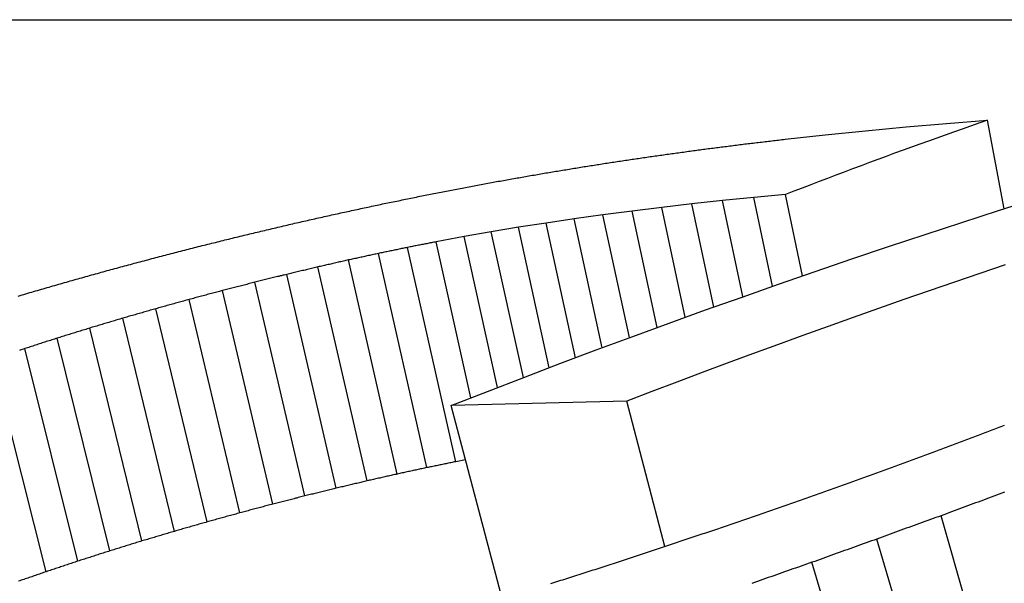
# Model space of a CAD drawing. Header units: millimetres. Extents: x 42 to 3639, y -15 to 483.
# Tile 15 of 26: x 271.64 to 273.85, y 472.86 to 474.12. Entities that reach past the tile are written whole.
import ezdxf

# ---------------------------------------------------------------- set-up
doc = ezdxf.new("R2010")
doc.units = ezdxf.units.MM
doc.layers.add('DETAIL', color=2, linetype='Continuous')

msp = doc.modelspace()

# ---------------------------------------------------------------- linework, layer by layer
at = {"layer": 'DETAIL'}
for p, q in [((261.9251, 474.1238), (273.893, 474.1238)), ((273.7226, 473.8904), (273.8142, 473.8976)), ((273.8518, 473.6982), (273.8142, 473.8976)), ((273.5403, 473.874), (273.6313, 473.8826)), ((273.6313, 473.8826), (273.7226, 473.8904)), ((273.3591, 473.8548), (273.4495, 473.8648)), ((273.4495, 473.8648), (273.5403, 473.874)), ((273.2888, 473.7237), (273.2186, 473.7166)), ((273.3601, 473.7304), (273.2888, 473.7237)), ((273.3309, 473.524), (273.2888, 473.7237)), ((273.3985, 473.5475), (273.3601, 473.7304)), ((273.0817, 473.7013), (273.0149, 473.6931)), ((273.1496, 473.7091), (273.0817, 473.7013)), ((273.1345, 473.4541), (273.0817, 473.7013)), ((273.2186, 473.7166), (273.1496, 473.7091)), ((273.1989, 473.4773), (273.1496, 473.7091)), ((273.2644, 473.5006), (273.2186, 473.7166)), ((272.8848, 473.6756), (272.8214, 473.6663)), ((272.9493, 473.6846), (272.8848, 473.6756)), ((272.9476, 473.3856), (272.8848, 473.6756)), ((273.0149, 473.6931), (272.9493, 473.6846)), ((273.0088, 473.4083), (272.9493, 473.6846)), ((273.0711, 473.4311), (273.0149, 473.6931)), ((272.7592, 473.6566), (272.6982, 473.6465)), ((272.8214, 473.6663), (272.7592, 473.6566)), ((272.8284, 473.3407), (272.7592, 473.6566)), ((272.8875, 473.3631), (272.8214, 473.6663)), ((272.6369, 473.6358), (272.5742, 473.6241)), ((272.6982, 473.6465), (272.6369, 473.6358)), ((272.7121, 473.2962), (272.6369, 473.6358)), ((272.7704, 473.3186), (272.6982, 473.6465)), ((272.6181, 473.1292), (272.5099, 473.6114)), ((272.6524, 473.273), (272.5742, 473.6241)), ((272.5531, 473.1158), (272.4442, 473.5978)), ((272.4187, 473.086), (272.3082, 473.5675)), ((272.4866, 473.1014), (272.3769, 473.5831)), ((272.3494, 473.0696), (272.238, 473.5508)), ((272.2786, 473.0521), (272.1663, 473.533)), ((272.2063, 473.0336), (272.0932, 473.5142)), ((272.1327, 473.0141), (272.0186, 473.4942)), ((272.0586, 472.9936), (271.9434, 473.4734)), ((271.9851, 472.9725), (271.8689, 473.452)), ((271.9121, 472.9508), (271.7948, 473.4299)), ((271.8397, 472.9284), (271.7213, 473.4071)), ((271.7679, 472.9054), (271.6484, 473.3836)), ((271.6966, 472.8816), (271.5759, 473.3594)), ((273.0028, 473.2652), (272.6079, 473.2555)), ((272.7223, 472.8215), (272.6079, 473.2555)), ((273.0885, 472.9384), (273.0028, 473.2652)), ((272.6401, 473.1335), (272.6181, 473.1292)), ((273.8459, 472.536), (273.71, 473.0076)), ((273.7036, 472.4844), (273.5655, 472.9551)), ((273.5598, 472.433), (273.4196, 472.9028))]:
    msp.add_line(p, q, dxfattribs=at)
at = {"layer": 'DETAIL', "flags": 128}
for points in [[(273.8142, 473.8976), (273.7952, 473.891), (273.7762, 473.8843), (273.7572, 473.8777), (273.7383, 473.8709), (273.7193, 473.8642), (273.7003, 473.8574), (273.6814, 473.8506), (273.6624, 473.8438), (273.6435, 473.8369), (273.6246, 473.83), (273.6056, 473.8231), (273.5867, 473.8162), (273.5678, 473.8092), (273.5489, 473.8022), (273.53, 473.7951), (273.5111, 473.7881), (273.4922, 473.781), (273.4733, 473.7738), (273.4544, 473.7667), (273.4355, 473.7595), (273.4167, 473.7523), (273.3978, 473.745), (273.379, 473.7378), (273.3601, 473.7304)], [(273.2688, 473.8441), (273.2726, 473.8445), (273.2764, 473.845), (273.2801, 473.8454), (273.2839, 473.8459), (273.2876, 473.8463), (273.2914, 473.8468), (273.2952, 473.8472), (273.2989, 473.8476), (273.3027, 473.8481), (273.3064, 473.8485), (273.3102, 473.849), (273.314, 473.8494), (273.3177, 473.8499), (273.3215, 473.8503), (273.3252, 473.8508), (273.329, 473.8512), (273.3327, 473.8517), (273.3365, 473.8521), (273.3403, 473.8526), (273.344, 473.853), (273.3478, 473.8534), (273.3515, 473.8539), (273.3553, 473.8543), (273.3591, 473.8548)], [(273.0892, 473.8204), (273.0929, 473.8209), (273.0967, 473.8214), (273.1004, 473.822), (273.1042, 473.8225), (273.1079, 473.823), (273.1116, 473.8235), (273.1154, 473.824), (273.1191, 473.8245), (273.1228, 473.825), (273.1266, 473.8255), (273.1303, 473.826), (273.1341, 473.8265), (273.1378, 473.827), (273.1415, 473.8276), (273.1453, 473.8281), (273.149, 473.8286), (273.1527, 473.8291), (273.1565, 473.8296), (273.1602, 473.8301), (273.1639, 473.8306), (273.1677, 473.8311), (273.1714, 473.8316), (273.1752, 473.8321), (273.1789, 473.8326)], [(273.1789, 473.8326), (273.1826, 473.8331), (273.1864, 473.8336), (273.1901, 473.8341), (273.1939, 473.8345), (273.1976, 473.835), (273.2014, 473.8355), (273.2051, 473.836), (273.2089, 473.8365), (273.2126, 473.8369), (273.2164, 473.8374), (273.2201, 473.8379), (273.2239, 473.8384), (273.2276, 473.8388), (273.2314, 473.8393), (273.2351, 473.8398), (273.2389, 473.8403), (273.2426, 473.8407), (273.2464, 473.8412), (273.2501, 473.8417), (273.2539, 473.8422), (273.2576, 473.8426), (273.2613, 473.8431), (273.2651, 473.8436), (273.2688, 473.8441)], [(272.9998, 473.8074), (273.0035, 473.808), (273.0073, 473.8085), (273.011, 473.8091), (273.0147, 473.8096), (273.0184, 473.8102), (273.0222, 473.8107), (273.0259, 473.8112), (273.0296, 473.8118), (273.0333, 473.8123), (273.0371, 473.8129), (273.0408, 473.8134), (273.0445, 473.8139), (273.0482, 473.8145), (273.052, 473.815), (273.0557, 473.8156), (273.0594, 473.8161), (273.0631, 473.8166), (273.0669, 473.8172), (273.0706, 473.8177), (273.0743, 473.8183), (273.078, 473.8188), (273.0818, 473.8193), (273.0855, 473.8199), (273.0892, 473.8204)], [(272.8209, 473.7789), (272.8246, 473.7795), (272.8284, 473.7802), (272.8321, 473.7808), (272.8359, 473.7814), (272.8396, 473.782), (272.8434, 473.7826), (272.8471, 473.7832), (272.8508, 473.7839), (272.8546, 473.7845), (272.8583, 473.7851), (272.8621, 473.7857), (272.8658, 473.7863), (272.8695, 473.7869), (272.8733, 473.7875), (272.877, 473.7882), (272.8808, 473.7888), (272.8845, 473.7894), (272.8883, 473.79), (272.892, 473.7906), (272.8957, 473.7912), (272.8995, 473.7918), (272.9032, 473.7925), (272.907, 473.7931), (272.9107, 473.7937)], [(272.9107, 473.7937), (272.9144, 473.7943), (272.9181, 473.7948), (272.9219, 473.7954), (272.9256, 473.796), (272.9293, 473.7966), (272.933, 473.7971), (272.9367, 473.7977), (272.9404, 473.7983), (272.9441, 473.7989), (272.9478, 473.7994), (272.9516, 473.8), (272.9553, 473.8006), (272.959, 473.8012), (272.9627, 473.8017), (272.9664, 473.8023), (272.9701, 473.8029), (272.9738, 473.8034), (272.9775, 473.804), (272.9813, 473.8046), (272.985, 473.8052), (272.9887, 473.8057), (272.9924, 473.8063), (272.9961, 473.8069), (272.9998, 473.8074)], [(272.7294, 473.763), (272.7333, 473.7636), (272.7371, 473.7643), (272.7409, 473.765), (272.7447, 473.7656), (272.7485, 473.7663), (272.7523, 473.767), (272.7561, 473.7676), (272.7599, 473.7683), (272.7637, 473.769), (272.7675, 473.7696), (272.7714, 473.7703), (272.7752, 473.771), (272.779, 473.7716), (272.7828, 473.7723), (272.7866, 473.773), (272.7904, 473.7736), (272.7942, 473.7743), (272.798, 473.7749), (272.8018, 473.7756), (272.8057, 473.7763), (272.8095, 473.7769), (272.8133, 473.7776), (272.8171, 473.7783), (272.8209, 473.7789)], [(272.5416, 473.7272), (272.5455, 473.728), (272.5494, 473.7288), (272.5534, 473.7296), (272.5573, 473.7303), (272.5613, 473.7311), (272.5652, 473.7319), (272.5692, 473.7326), (272.5731, 473.7334), (272.5771, 473.7342), (272.581, 473.735), (272.585, 473.7357), (272.5889, 473.7365), (272.5929, 473.7373), (272.5968, 473.738), (272.6008, 473.7388), (272.6047, 473.7396), (272.6087, 473.7403), (272.6126, 473.7411), (272.6166, 473.7419), (272.6205, 473.7427), (272.6245, 473.7434), (272.6284, 473.7442), (272.6324, 473.745), (272.6363, 473.7457)], [(272.6363, 473.7457), (272.6402, 473.7464), (272.6441, 473.7472), (272.648, 473.7479), (272.6518, 473.7486), (272.6557, 473.7493), (272.6596, 473.75), (272.6635, 473.7508), (272.6674, 473.7515), (272.6712, 473.7522), (272.6751, 473.7529), (272.679, 473.7536), (272.6829, 473.7544), (272.6868, 473.7551), (272.6906, 473.7558), (272.6945, 473.7565), (272.6984, 473.7572), (272.7023, 473.7579), (272.7062, 473.7587), (272.71, 473.7594), (272.7139, 473.7601), (272.7178, 473.7608), (272.7217, 473.7615), (272.7256, 473.7622), (272.7294, 473.763)], [(272.4451, 473.7074), (272.4491, 473.7082), (272.4532, 473.7091), (272.4572, 473.7099), (272.4612, 473.7107), (272.4652, 473.7116), (272.4692, 473.7124), (272.4732, 473.7132), (272.4773, 473.714), (272.4813, 473.7149), (272.4853, 473.7157), (272.4893, 473.7165), (272.4933, 473.7173), (272.4974, 473.7182), (272.5014, 473.719), (272.5054, 473.7198), (272.5094, 473.7206), (272.5134, 473.7215), (272.5174, 473.7223), (272.5215, 473.7231), (272.5255, 473.7239), (272.5295, 473.7248), (272.5335, 473.7256), (272.5375, 473.7264), (272.5416, 473.7272)], [(272.6079, 473.2555), (272.6894, 473.2874), (272.771, 473.3188), (272.8526, 473.3499), (272.9344, 473.3806), (273.0162, 473.411), (273.0981, 473.441), (273.1801, 473.4706), (273.2622, 473.4998), (273.3444, 473.5287), (273.4267, 473.5572), (273.5091, 473.5854), (273.5915, 473.6132), (273.6741, 473.6406), (273.7567, 473.6676), (273.8394, 473.6943), (273.9221, 473.7206)], [(272.3471, 473.6863), (272.3512, 473.6871), (272.3553, 473.688), (272.3593, 473.6889), (272.3634, 473.6898), (272.3675, 473.6907), (272.3716, 473.6916), (272.3757, 473.6925), (272.3798, 473.6933), (272.3839, 473.6942), (272.3879, 473.6951), (272.392, 473.696), (272.3961, 473.6969), (272.4002, 473.6977), (272.4043, 473.6986), (272.4084, 473.6995), (272.4124, 473.7004), (272.4165, 473.7013), (272.4206, 473.7021), (272.4247, 473.703), (272.4288, 473.7039), (272.4329, 473.7048), (272.437, 473.7057), (272.441, 473.7065), (272.4451, 473.7074)], [(272.2474, 473.6637), (272.2516, 473.6647), (272.2557, 473.6656), (272.2599, 473.6665), (272.264, 473.6675), (272.2682, 473.6684), (272.2723, 473.6694), (272.2765, 473.6703), (272.2806, 473.6713), (272.2848, 473.6722), (272.289, 473.6731), (272.2931, 473.6741), (272.2973, 473.675), (272.3014, 473.676), (272.3056, 473.6769), (272.3097, 473.6778), (272.3139, 473.6788), (272.318, 473.6797), (272.3222, 473.6806), (272.3263, 473.6816), (272.3305, 473.6825), (272.3346, 473.6835), (272.3388, 473.6844), (272.3429, 473.6853), (272.3471, 473.6863)], [(272.1461, 473.6397), (272.1504, 473.6407), (272.1546, 473.6417), (272.1588, 473.6428), (272.163, 473.6438), (272.1672, 473.6448), (272.1715, 473.6458), (272.1757, 473.6468), (272.1799, 473.6478), (272.1841, 473.6488), (272.1883, 473.6498), (272.1926, 473.6508), (272.1968, 473.6518), (272.201, 473.6528), (272.2052, 473.6538), (272.2094, 473.6548), (272.2137, 473.6558), (272.2179, 473.6568), (272.2221, 473.6577), (272.2263, 473.6587), (272.2305, 473.6597), (272.2348, 473.6607), (272.239, 473.6617), (272.2432, 473.6627), (272.2474, 473.6637)], [(272.0433, 473.6143), (272.0475, 473.6154), (272.0518, 473.6164), (272.0561, 473.6175), (272.0604, 473.6186), (272.0647, 473.6196), (272.069, 473.6207), (272.0733, 473.6218), (272.0775, 473.6228), (272.0818, 473.6239), (272.0861, 473.6249), (272.0904, 473.626), (272.0947, 473.6271), (272.099, 473.6281), (272.1033, 473.6292), (272.1075, 473.6302), (272.1118, 473.6313), (272.1161, 473.6324), (272.1204, 473.6334), (272.1247, 473.6345), (272.129, 473.6355), (272.1333, 473.6366), (272.1376, 473.6376), (272.1418, 473.6387), (272.1461, 473.6397)], [(271.9388, 473.5874), (271.9431, 473.5885), (271.9475, 473.5896), (271.9518, 473.5907), (271.9562, 473.5919), (271.9605, 473.593), (271.9649, 473.5941), (271.9692, 473.5953), (271.9736, 473.5964), (271.9779, 473.5975), (271.9823, 473.5986), (271.9867, 473.5998), (271.991, 473.6009), (271.9954, 473.602), (271.9997, 473.6031), (272.0041, 473.6042), (272.0084, 473.6054), (272.0128, 473.6065), (272.0171, 473.6076), (272.0215, 473.6087), (272.0258, 473.6098), (272.0302, 473.611), (272.0345, 473.6121), (272.0389, 473.6132), (272.0433, 473.6143)], [(272.5099, 473.6114), (272.5072, 473.6108), (272.5045, 473.6103), (272.5017, 473.6097), (272.499, 473.6091), (272.4962, 473.6086), (272.4935, 473.608), (272.4908, 473.6074), (272.488, 473.6069), (272.4853, 473.6063), (272.4825, 473.6057), (272.4798, 473.6052), (272.4771, 473.6046), (272.4743, 473.604), (272.4716, 473.6035), (272.4688, 473.6029), (272.4661, 473.6023), (272.4634, 473.6017), (272.4606, 473.6012), (272.4579, 473.6006), (272.4551, 473.6), (272.4524, 473.5995), (272.4497, 473.5989), (272.4469, 473.5983), (272.4442, 473.5978)], [(272.5742, 473.6241), (272.5715, 473.6235), (272.5688, 473.623), (272.5661, 473.6225), (272.5635, 473.622), (272.5608, 473.6214), (272.5581, 473.6209), (272.5554, 473.6204), (272.5528, 473.6198), (272.5501, 473.6193), (272.5474, 473.6188), (272.5447, 473.6183), (272.542, 473.6177), (272.5394, 473.6172), (272.5367, 473.6167), (272.534, 473.6162), (272.5313, 473.6156), (272.5287, 473.6151), (272.526, 473.6146), (272.5233, 473.614), (272.5206, 473.6135), (272.518, 473.613), (272.5153, 473.6125), (272.5126, 473.6119), (272.5099, 473.6114)], [(271.8337, 473.5591), (271.8381, 473.5603), (271.8425, 473.5615), (271.8469, 473.5627), (271.8512, 473.5639), (271.8556, 473.565), (271.86, 473.5662), (271.8644, 473.5674), (271.8687, 473.5686), (271.8731, 473.5698), (271.8775, 473.5709), (271.8819, 473.5721), (271.8862, 473.5733), (271.8906, 473.5745), (271.895, 473.5756), (271.8994, 473.5768), (271.9037, 473.578), (271.9081, 473.5792), (271.9125, 473.5803), (271.9169, 473.5815), (271.9213, 473.5827), (271.9256, 473.5838), (271.93, 473.585), (271.9344, 473.5862), (271.9388, 473.5874)], [(272.4442, 473.5978), (272.4414, 473.5971), (272.4386, 473.5965), (272.4358, 473.5959), (272.433, 473.5953), (272.4302, 473.5947), (272.4274, 473.5941), (272.4246, 473.5935), (272.4218, 473.5929), (272.419, 473.5923), (272.4162, 473.5917), (272.4134, 473.5911), (272.4106, 473.5904), (272.4078, 473.5898), (272.405, 473.5892), (272.4022, 473.5886), (272.3994, 473.588), (272.3966, 473.5874), (272.3938, 473.5868), (272.391, 473.5862), (272.3882, 473.5856), (272.3853, 473.5849), (272.3826, 473.5843), (272.3797, 473.5837), (272.3769, 473.5831)], [(272.3082, 473.5675), (272.3053, 473.5668), (272.3024, 473.5661), (272.2994, 473.5654), (272.2965, 473.5647), (272.2936, 473.564), (272.2907, 473.5633), (272.2877, 473.5626), (272.2848, 473.5619), (272.2819, 473.5612), (272.279, 473.5605), (272.276, 473.5598), (272.2731, 473.5591), (272.2702, 473.5584), (272.2673, 473.5577), (272.2643, 473.557), (272.2614, 473.5563), (272.2585, 473.5556), (272.2556, 473.5549), (272.2526, 473.5542), (272.2497, 473.5536), (272.2468, 473.5529), (272.2439, 473.5522), (272.2409, 473.5515), (272.238, 473.5508)], [(272.3769, 473.5831), (272.3741, 473.5825), (272.3712, 473.5818), (272.3684, 473.5812), (272.3655, 473.5805), (272.3626, 473.5799), (272.3598, 473.5792), (272.3569, 473.5786), (272.354, 473.5779), (272.3512, 473.5773), (272.3483, 473.5766), (272.3454, 473.576), (272.3426, 473.5753), (272.3397, 473.5746), (272.3369, 473.574), (272.334, 473.5733), (272.3311, 473.5727), (272.3283, 473.572), (272.3254, 473.5714), (272.3225, 473.5707), (272.3197, 473.5701), (272.3168, 473.5694), (272.3139, 473.5688), (272.3111, 473.5681), (272.3082, 473.5675)], [(273.8543, 473.572), (273.7972, 473.5528), (273.7402, 473.5333), (273.6832, 473.5137), (273.6263, 473.494), (273.5694, 473.474), (273.5126, 473.4539), (273.4557, 473.4336), (273.399, 473.4132), (273.3423, 473.3925), (273.2856, 473.3717), (273.2289, 473.3508), (273.1723, 473.3296), (273.1158, 473.3083), (273.0593, 473.2868), (273.0028, 473.2652)], [(271.7291, 473.5298), (271.7335, 473.5311), (271.7379, 473.5323), (271.7422, 473.5335), (271.7466, 473.5347), (271.7509, 473.536), (271.7553, 473.5372), (271.7596, 473.5384), (271.764, 473.5396), (271.7684, 473.5409), (271.7727, 473.5421), (271.7771, 473.5433), (271.7814, 473.5445), (271.7858, 473.5457), (271.7901, 473.547), (271.7945, 473.5482), (271.7989, 473.5494), (271.8032, 473.5506), (271.8076, 473.5518), (271.8119, 473.553), (271.8163, 473.5543), (271.8206, 473.5555), (271.825, 473.5567), (271.8294, 473.5579), (271.8337, 473.5591)], [(272.238, 473.5508), (272.235, 473.55), (272.2321, 473.5493), (272.2291, 473.5486), (272.2261, 473.5478), (272.2231, 473.5471), (272.2201, 473.5463), (272.2171, 473.5456), (272.2141, 473.5449), (272.2111, 473.5441), (272.2082, 473.5434), (272.2052, 473.5426), (272.2022, 473.5419), (272.1992, 473.5412), (272.1962, 473.5404), (272.1932, 473.5397), (272.1902, 473.5389), (272.1872, 473.5382), (272.1843, 473.5375), (272.1813, 473.5367), (272.1783, 473.536), (272.1753, 473.5352), (272.1723, 473.5345), (272.1693, 473.5338), (272.1663, 473.533)], [(271.6337, 473.502), (271.638, 473.5033), (271.6424, 473.5045), (271.6467, 473.5058), (271.6511, 473.5071), (271.6554, 473.5084), (271.6597, 473.5096), (271.6641, 473.5109), (271.6684, 473.5122), (271.6727, 473.5134), (271.6771, 473.5147), (271.6814, 473.516), (271.6858, 473.5172), (271.6901, 473.5185), (271.6944, 473.5197), (271.6988, 473.521), (271.7031, 473.5223), (271.7074, 473.5235), (271.7118, 473.5248), (271.7161, 473.526), (271.7205, 473.5273), (271.7248, 473.5286), (271.7291, 473.5298)], [(272.1663, 473.533), (272.1633, 473.5322), (272.1602, 473.5314), (272.1572, 473.5307), (272.1541, 473.5299), (272.1511, 473.5291), (272.148, 473.5283), (272.145, 473.5275), (272.1419, 473.5268), (272.1389, 473.526), (272.1358, 473.5252), (272.1328, 473.5244), (272.1297, 473.5236), (272.1267, 473.5228), (272.1237, 473.522), (272.1206, 473.5213), (272.1176, 473.5205), (272.1145, 473.5197), (272.1115, 473.5189), (272.1084, 473.5181), (272.1054, 473.5173), (272.1023, 473.5165), (272.0993, 473.5158), (272.0962, 473.515), (272.0932, 473.5142)], [(272.0932, 473.5142), (272.0901, 473.5134), (272.0869, 473.5125), (272.0838, 473.5117), (272.0807, 473.5109), (272.0776, 473.51), (272.0745, 473.5092), (272.0714, 473.5084), (272.0683, 473.5076), (272.0652, 473.5067), (272.0621, 473.5059), (272.059, 473.5051), (272.0559, 473.5042), (272.0527, 473.5034), (272.0496, 473.5026), (272.0465, 473.5017), (272.0434, 473.5009), (272.0403, 473.5001), (272.0372, 473.4992), (272.0341, 473.4984), (272.031, 473.4976), (272.0279, 473.4967), (272.0248, 473.4959), (272.0217, 473.4951), (272.0186, 473.4942)], [(272.0186, 473.4942), (272.0154, 473.4934), (272.0123, 473.4925), (272.0092, 473.4917), (272.006, 473.4908), (272.0029, 473.4899), (271.9998, 473.4891), (271.9966, 473.4882), (271.9935, 473.4873), (271.9904, 473.4865), (271.9873, 473.4856), (271.9841, 473.4847), (271.981, 473.4839), (271.9779, 473.483), (271.9747, 473.4821), (271.9716, 473.4813), (271.9685, 473.4804), (271.9654, 473.4795), (271.9622, 473.4787), (271.9591, 473.4778), (271.956, 473.4769), (271.9528, 473.476), (271.9497, 473.4752), (271.9466, 473.4743), (271.9434, 473.4734)], [(271.9434, 473.4734), (271.9403, 473.4725), (271.9372, 473.4717), (271.9341, 473.4708), (271.931, 473.4699), (271.9279, 473.469), (271.9248, 473.4681), (271.9217, 473.4672), (271.9186, 473.4663), (271.9155, 473.4654), (271.9124, 473.4645), (271.9093, 473.4636), (271.9062, 473.4627), (271.903, 473.4618), (271.8999, 473.4609), (271.8968, 473.46), (271.8937, 473.4591), (271.8906, 473.4583), (271.8875, 473.4574), (271.8844, 473.4565), (271.8813, 473.4556), (271.8782, 473.4547), (271.8751, 473.4538), (271.872, 473.4529), (271.8689, 473.452)], [(271.8689, 473.452), (271.8658, 473.4511), (271.8627, 473.4501), (271.8596, 473.4492), (271.8565, 473.4483), (271.8534, 473.4474), (271.8504, 473.4465), (271.8473, 473.4455), (271.8442, 473.4446), (271.8411, 473.4437), (271.838, 473.4428), (271.8349, 473.4419), (271.8319, 473.4409), (271.8288, 473.44), (271.8257, 473.4391), (271.8226, 473.4382), (271.8195, 473.4373), (271.8164, 473.4363), (271.8133, 473.4354), (271.8103, 473.4345), (271.8072, 473.4336), (271.8041, 473.4326), (271.801, 473.4317), (271.7979, 473.4308), (271.7948, 473.4299)], [(271.7948, 473.4299), (271.7918, 473.4289), (271.7887, 473.428), (271.7857, 473.427), (271.7826, 473.4261), (271.7795, 473.4251), (271.7765, 473.4242), (271.7734, 473.4232), (271.7703, 473.4223), (271.7673, 473.4213), (271.7642, 473.4204), (271.7611, 473.4194), (271.7581, 473.4185), (271.755, 473.4175), (271.752, 473.4166), (271.7489, 473.4156), (271.7458, 473.4147), (271.7428, 473.4137), (271.7397, 473.4128), (271.7366, 473.4118), (271.7336, 473.4109), (271.7305, 473.4099), (271.7275, 473.409), (271.7244, 473.408), (271.7213, 473.4071)], [(271.7213, 473.4071), (271.7183, 473.4061), (271.7153, 473.4051), (271.7122, 473.4041), (271.7092, 473.4032), (271.7061, 473.4022), (271.7031, 473.4012), (271.7, 473.4002), (271.697, 473.3993), (271.694, 473.3983), (271.6909, 473.3973), (271.6879, 473.3963), (271.6848, 473.3954), (271.6818, 473.3944), (271.6788, 473.3934), (271.6757, 473.3924), (271.6727, 473.3914), (271.6696, 473.3905), (271.6666, 473.3895), (271.6636, 473.3885), (271.6605, 473.3875), (271.6575, 473.3865), (271.6544, 473.3856), (271.6514, 473.3846), (271.6484, 473.3836)], [(271.6484, 473.3836), (271.6453, 473.3826), (271.6423, 473.3816), (271.6393, 473.3806), (271.6363, 473.3796)], [(273.79, 473.1873), (273.7939, 473.1888), (273.7979, 473.1903), (273.8018, 473.1918), (273.8057, 473.1933), (273.8096, 473.1948), (273.8135, 473.1963), (273.8175, 473.1978), (273.8214, 473.1993), (273.8253, 473.2008), (273.8292, 473.2023), (273.8331, 473.2038), (273.8371, 473.2053), (273.841, 473.2068), (273.8449, 473.2083), (273.8488, 473.2098), (273.8527, 473.2113)], [(273.6942, 473.1514), (273.6982, 473.1529), (273.7021, 473.1544), (273.7061, 473.1559), (273.7101, 473.1574), (273.7141, 473.1589), (273.7181, 473.1604), (273.7221, 473.1619), (273.7261, 473.1634), (273.7301, 473.1649), (273.7341, 473.1664), (273.7381, 473.1679), (273.7421, 473.1694), (273.7461, 473.1709), (273.7501, 473.1724), (273.7541, 473.1739), (273.7581, 473.1754), (273.7621, 473.1769), (273.7661, 473.1784), (273.77, 473.1799), (273.774, 473.1813), (273.778, 473.1828), (273.782, 473.1843), (273.786, 473.1858), (273.79, 473.1873)], [(273.5965, 473.1154), (273.6006, 473.1169), (273.6046, 473.1184), (273.6087, 473.1199), (273.6128, 473.1214), (273.6168, 473.1229), (273.6209, 473.1244), (273.625, 473.126), (273.629, 473.1275), (273.6331, 473.129), (273.6372, 473.1305), (273.6412, 473.132), (273.6453, 473.1334), (273.6494, 473.1349), (273.6535, 473.1364), (273.6575, 473.1379), (273.6616, 473.1394), (273.6657, 473.1409), (273.6697, 473.1424), (273.6738, 473.1439), (273.6779, 473.1454), (273.6819, 473.1469), (273.686, 473.1484), (273.6901, 473.1499), (273.6942, 473.1514)], [(272.6181, 473.1292), (272.6154, 473.1286), (272.6127, 473.128), (272.61, 473.1275), (272.6073, 473.1269), (272.6046, 473.1264), (272.6019, 473.1258), (272.5992, 473.1253), (272.5964, 473.1247), (272.5937, 473.1241), (272.591, 473.1236), (272.5883, 473.123), (272.5856, 473.1225), (272.5829, 473.1219), (272.5802, 473.1214), (272.5775, 473.1208), (272.5748, 473.1202), (272.5721, 473.1197), (272.5694, 473.1191), (272.5666, 473.1186), (272.5639, 473.118), (272.5612, 473.1174), (272.5585, 473.1169), (272.5558, 473.1163), (272.5531, 473.1158)], [(272.4866, 473.1014), (272.4838, 473.1007), (272.481, 473.1001), (272.4781, 473.0995), (272.4753, 473.0988), (272.4725, 473.0982), (272.4696, 473.0975), (272.4668, 473.0969), (272.464, 473.0963), (272.4611, 473.0956), (272.4583, 473.095), (272.4555, 473.0943), (272.4527, 473.0937), (272.4498, 473.0931), (272.447, 473.0924), (272.4442, 473.0918), (272.4413, 473.0911), (272.4385, 473.0905), (272.4357, 473.0898), (272.4328, 473.0892), (272.43, 473.0886), (272.4272, 473.0879), (272.4244, 473.0873), (272.4215, 473.0866), (272.4187, 473.086)], [(272.5531, 473.1158), (272.5503, 473.1152), (272.5476, 473.1146), (272.5448, 473.114), (272.542, 473.1134), (272.5392, 473.1128), (272.5365, 473.1122), (272.5337, 473.1116), (272.5309, 473.111), (272.5282, 473.1104), (272.5254, 473.1098), (272.5226, 473.1092), (272.5199, 473.1086), (272.5171, 473.108), (272.5143, 473.1074), (272.5115, 473.1068), (272.5088, 473.1062), (272.506, 473.1056), (272.5032, 473.105), (272.5005, 473.1044), (272.4977, 473.1038), (272.4949, 473.1032), (272.4922, 473.1026), (272.4894, 473.102), (272.4866, 473.1014)], [(273.497, 473.0795), (273.5012, 473.081), (273.5053, 473.0825), (273.5094, 473.084), (273.5136, 473.0855), (273.5177, 473.087), (273.5219, 473.0885), (273.526, 473.09), (273.5302, 473.0915), (273.5343, 473.093), (273.5385, 473.0945), (273.5426, 473.096), (273.5467, 473.0975), (273.5509, 473.099), (273.555, 473.1005), (273.5592, 473.102), (273.5633, 473.1035), (273.5675, 473.105), (273.5716, 473.1065), (273.5758, 473.108), (273.5799, 473.1095), (273.5841, 473.111), (273.5882, 473.1124), (273.5924, 473.1139), (273.5965, 473.1154)], [(272.4187, 473.086), (272.4158, 473.0853), (272.4129, 473.0846), (272.41, 473.0839), (272.4071, 473.0833), (272.4043, 473.0826), (272.4014, 473.0819), (272.3985, 473.0812), (272.3956, 473.0805), (272.3927, 473.0799), (272.3898, 473.0792), (272.3869, 473.0785), (272.384, 473.0778), (272.3811, 473.0771), (272.3782, 473.0764), (272.3754, 473.0758), (272.3725, 473.0751), (272.3696, 473.0744), (272.3667, 473.0737), (272.3638, 473.073), (272.3609, 473.0723), (272.358, 473.0716), (272.3551, 473.071), (272.3522, 473.0703), (272.3494, 473.0696)], [(273.3958, 473.0435), (273.4, 473.045), (273.4042, 473.0465), (273.4084, 473.048), (273.4126, 473.0495), (273.4168, 473.051), (273.4211, 473.0525), (273.4253, 473.054), (273.4295, 473.0555), (273.4337, 473.057), (273.4379, 473.0585), (273.4422, 473.06), (273.4464, 473.0615), (273.4506, 473.063), (273.4548, 473.0645), (273.459, 473.066), (273.4633, 473.0675), (273.4675, 473.069), (273.4717, 473.0705), (273.4759, 473.072), (273.4801, 473.0735), (273.4844, 473.075), (273.4886, 473.0765), (273.4928, 473.078), (273.497, 473.0795)], [(272.3494, 473.0696), (272.3464, 473.0689), (272.3435, 473.0681), (272.3405, 473.0674), (272.3376, 473.0667), (272.3346, 473.066), (272.3317, 473.0652), (272.3287, 473.0645), (272.3258, 473.0638), (272.3228, 473.0631), (272.3199, 473.0623), (272.3169, 473.0616), (272.314, 473.0609), (272.311, 473.0602), (272.3081, 473.0594), (272.3051, 473.0587), (272.3022, 473.058), (272.2992, 473.0572), (272.2963, 473.0565), (272.2933, 473.0558), (272.2904, 473.0551), (272.2874, 473.0543), (272.2845, 473.0536), (272.2815, 473.0529), (272.2786, 473.0521)], [(273.8528, 473.0604), (273.8469, 473.0582), (273.8409, 473.056), (273.835, 473.0538), (273.829, 473.0517), (273.8231, 473.0495), (273.8171, 473.0473), (273.8111, 473.0451), (273.8052, 473.0429), (273.7992, 473.0407), (273.7933, 473.0385), (273.7873, 473.0363), (273.7814, 473.0341), (273.7754, 473.0319), (273.7695, 473.0297), (273.7635, 473.0275), (273.7576, 473.0253), (273.7516, 473.0231), (273.7457, 473.0209), (273.7397, 473.0187), (273.7338, 473.0165), (273.7278, 473.0143), (273.7219, 473.0121), (273.7159, 473.0098), (273.71, 473.0076)], [(272.2063, 473.0336), (272.2033, 473.0328), (272.2002, 473.032), (272.1971, 473.0312), (272.1941, 473.0304), (272.191, 473.0296), (272.1879, 473.0288), (272.1849, 473.028), (272.1818, 473.0271), (272.1787, 473.0263), (272.1757, 473.0255), (272.1726, 473.0247), (272.1695, 473.0239), (272.1665, 473.0231), (272.1634, 473.0222), (272.1603, 473.0214), (272.1573, 473.0206), (272.1542, 473.0198), (272.1511, 473.019), (272.1481, 473.0182), (272.145, 473.0173), (272.1419, 473.0165), (272.1389, 473.0157), (272.1358, 473.0149), (272.1327, 473.0141)], [(272.2786, 473.0521), (272.2756, 473.0514), (272.2725, 473.0506), (272.2695, 473.0498), (272.2665, 473.0491), (272.2635, 473.0483), (272.2605, 473.0475), (272.2575, 473.0468), (272.2545, 473.046), (272.2515, 473.0452), (272.2485, 473.0445), (272.2455, 473.0437), (272.2424, 473.0429), (272.2394, 473.0421), (272.2364, 473.0414), (272.2334, 473.0406), (272.2304, 473.0398), (272.2274, 473.0391), (272.2244, 473.0383), (272.2214, 473.0375), (272.2184, 473.0367), (272.2154, 473.036), (272.2124, 473.0352), (272.2093, 473.0344), (272.2063, 473.0336)], [(273.2927, 473.0076), (273.297, 473.0091), (273.3013, 473.0106), (273.3056, 473.0121), (273.3099, 473.0136), (273.3142, 473.0151), (273.3184, 473.0166), (273.3227, 473.0181), (273.327, 473.0196), (273.3313, 473.0211), (273.3356, 473.0226), (273.3399, 473.0241), (273.3442, 473.0256), (273.3485, 473.0271), (273.3528, 473.0286), (273.3571, 473.0301), (273.3614, 473.0316), (273.3657, 473.0331), (273.37, 473.0346), (273.3743, 473.0361), (273.3786, 473.0376), (273.3829, 473.039), (273.3872, 473.0405), (273.3915, 473.042), (273.3958, 473.0435)], [(272.1327, 473.0141), (272.1296, 473.0132), (272.1265, 473.0124), (272.1235, 473.0115), (272.1204, 473.0107), (272.1173, 473.0098), (272.1142, 473.009), (272.1111, 473.0081), (272.108, 473.0073), (272.1049, 473.0064), (272.1018, 473.0056), (272.0988, 473.0047), (272.0957, 473.0039), (272.0926, 473.003), (272.0895, 473.0022), (272.0864, 473.0013), (272.0833, 473.0005), (272.0802, 472.9996), (272.0772, 472.9987), (272.0741, 472.9979), (272.071, 472.997), (272.0679, 472.9962), (272.0648, 472.9953), (272.0617, 472.9945), (272.0586, 472.9936)], [(272.0586, 472.9936), (272.0556, 472.9927), (272.0525, 472.9919), (272.0494, 472.991), (272.0464, 472.9901), (272.0433, 472.9892), (272.0403, 472.9884), (272.0372, 472.9875), (272.0341, 472.9866), (272.0311, 472.9857), (272.028, 472.9849), (272.0249, 472.984), (272.0219, 472.9831), (272.0188, 472.9822), (272.0157, 472.9813), (272.0127, 472.9805), (272.0096, 472.9796), (272.0066, 472.9787), (272.0035, 472.9778), (272.0004, 472.9769), (271.9974, 472.9761), (271.9943, 472.9752), (271.9912, 472.9743), (271.9882, 472.9734), (271.9851, 472.9725)], [(273.1878, 472.9717), (273.1922, 472.9732), (273.1966, 472.9747), (273.2009, 472.9762), (273.2053, 472.9777), (273.2097, 472.9792), (273.214, 472.9807), (273.2184, 472.9822), (273.2228, 472.9837), (273.2271, 472.9852), (273.2315, 472.9867), (273.2359, 472.9882), (273.2402, 472.9897), (273.2446, 472.9912), (273.249, 472.9927), (273.2534, 472.9942), (273.2577, 472.9957), (273.2621, 472.9972), (273.2665, 472.9987), (273.2708, 473.0002), (273.2752, 473.0016), (273.2796, 473.0031), (273.2839, 473.0046), (273.2883, 473.0061), (273.2927, 473.0076)], [(273.71, 473.0076), (273.7039, 473.0055), (273.6979, 473.0033), (273.6919, 473.0011), (273.6859, 472.9989), (273.6799, 472.9967), (273.6738, 472.9946), (273.6678, 472.9924), (273.6618, 472.9902), (273.6558, 472.988), (273.6498, 472.9858), (273.6437, 472.9836), (273.6377, 472.9815), (273.6317, 472.9793), (273.6257, 472.9771), (273.6197, 472.9749), (273.6137, 472.9727), (273.6076, 472.9705), (273.6016, 472.9683), (273.5956, 472.9661), (273.5896, 472.9639), (273.5836, 472.9617), (273.5776, 472.9595), (273.5716, 472.9573), (273.5655, 472.9551)], [(271.9851, 472.9725), (271.9821, 472.9716), (271.979, 472.9707), (271.976, 472.9698), (271.9729, 472.9689), (271.9699, 472.968), (271.9669, 472.9671), (271.9638, 472.9662), (271.9608, 472.9653), (271.9577, 472.9644), (271.9547, 472.9635), (271.9517, 472.9626), (271.9486, 472.9617), (271.9456, 472.9608), (271.9425, 472.9599), (271.9395, 472.959), (271.9365, 472.9581), (271.9334, 472.9572), (271.9304, 472.9563), (271.9273, 472.9553), (271.9243, 472.9544), (271.9213, 472.9535), (271.9182, 472.9526), (271.9152, 472.9517), (271.9122, 472.9508)], [(273.0811, 472.9359), (273.0856, 472.9374), (273.09, 472.9389), (273.0945, 472.9404), (273.0989, 472.9419), (273.1034, 472.9434), (273.1078, 472.9449), (273.1122, 472.9464), (273.1167, 472.9479), (273.1211, 472.9494), (273.1256, 472.9509), (273.13, 472.9524), (273.1345, 472.9538), (273.1389, 472.9553), (273.1434, 472.9568), (273.1478, 472.9583), (273.1523, 472.9598), (273.1567, 472.9613), (273.1611, 472.9628), (273.1656, 472.9643), (273.17, 472.9658), (273.1745, 472.9673), (273.1789, 472.9687), (273.1834, 472.9702), (273.1878, 472.9717)], [(271.9122, 472.9508), (271.9091, 472.9499), (271.9061, 472.9489), (271.9031, 472.948), (271.9001, 472.9471), (271.8971, 472.9462), (271.894, 472.9452), (271.891, 472.9443), (271.888, 472.9434), (271.885, 472.9424), (271.882, 472.9415), (271.879, 472.9406), (271.8759, 472.9396), (271.8729, 472.9387), (271.8699, 472.9378), (271.8669, 472.9368), (271.8639, 472.9359), (271.8608, 472.935), (271.8578, 472.934), (271.8548, 472.9331), (271.8518, 472.9322), (271.8488, 472.9312), (271.8458, 472.9303), (271.8427, 472.9294), (271.8397, 472.9284)], [(273.5655, 472.9551), (273.5595, 472.9529), (273.5534, 472.9508), (273.5473, 472.9486), (273.5412, 472.9464), (273.5351, 472.9443), (273.529, 472.9421), (273.523, 472.9399), (273.5169, 472.9378), (273.5108, 472.9356), (273.5047, 472.9334), (273.4986, 472.9312), (273.4926, 472.9291), (273.4865, 472.9269), (273.4804, 472.9247), (273.4743, 472.9225), (273.4682, 472.9203), (273.4622, 472.9182), (273.4561, 472.916), (273.45, 472.9138), (273.4439, 472.9116), (273.4378, 472.9094), (273.4318, 472.9072), (273.4257, 472.905), (273.4196, 472.9028)], [(271.8397, 472.9284), (271.8367, 472.9275), (271.8337, 472.9265), (271.8307, 472.9255), (271.8277, 472.9246), (271.8248, 472.9236), (271.8218, 472.9227), (271.8188, 472.9217), (271.8158, 472.9208), (271.8128, 472.9198), (271.8098, 472.9188), (271.8068, 472.9179), (271.8038, 472.9169), (271.8008, 472.916), (271.7978, 472.915), (271.7948, 472.914), (271.7918, 472.9131), (271.7888, 472.9121), (271.7858, 472.9111), (271.7828, 472.9102), (271.7798, 472.9092), (271.7768, 472.9082), (271.7739, 472.9073), (271.7709, 472.9063), (271.7679, 472.9054)], [(272.9727, 472.9001), (272.9772, 472.9016), (272.9817, 472.9031), (272.9862, 472.9046), (272.9907, 472.9061), (272.9952, 472.9076), (272.9998, 472.9091), (273.0043, 472.9106), (273.0088, 472.9121), (273.0133, 472.9136), (273.0178, 472.9151), (273.0224, 472.9166), (273.0269, 472.9181), (273.0314, 472.9195), (273.0359, 472.921), (273.0404, 472.9225), (273.045, 472.924), (273.0495, 472.9255), (273.054, 472.927), (273.0585, 472.9285), (273.0631, 472.93), (273.0676, 472.9314), (273.0721, 472.9329), (273.0766, 472.9344), (273.0811, 472.9359)], [(271.7679, 472.9054), (271.7649, 472.9044), (271.7619, 472.9034), (271.759, 472.9024), (271.756, 472.9014), (271.753, 472.9004), (271.75, 472.8994), (271.7471, 472.8985), (271.7441, 472.8975), (271.7411, 472.8965), (271.7382, 472.8955), (271.7352, 472.8945), (271.7322, 472.8935), (271.7292, 472.8925), (271.7263, 472.8915), (271.7233, 472.8905), (271.7203, 472.8896), (271.7174, 472.8886), (271.7144, 472.8876), (271.7114, 472.8866), (271.7085, 472.8856), (271.7055, 472.8846), (271.7025, 472.8836), (271.6995, 472.8826), (271.6966, 472.8816)], [(272.8637, 472.8651), (272.8682, 472.8666), (272.8728, 472.868), (272.8773, 472.8695), (272.8818, 472.871), (272.8864, 472.8724), (272.8909, 472.8739), (272.8955, 472.8754), (272.9, 472.8768), (272.9045, 472.8783), (272.9091, 472.8797), (272.9136, 472.8812), (272.9182, 472.8827), (272.9227, 472.8841), (272.9272, 472.8856), (272.9318, 472.887), (272.9363, 472.8885), (272.9409, 472.89), (272.9454, 472.8914), (272.9499, 472.8929), (272.9545, 472.8943), (272.959, 472.8958), (272.9636, 472.8972), (272.9681, 472.8987), (272.9727, 472.9001)], [(273.4196, 472.9028), (273.4135, 472.9007), (273.4073, 472.8985), (273.4012, 472.8964), (273.395, 472.8942), (273.3889, 472.8921), (273.3827, 472.8899), (273.3766, 472.8878), (273.3704, 472.8856), (273.3643, 472.8834), (273.3581, 472.8813), (273.352, 472.8791), (273.3458, 472.877), (273.3397, 472.8748), (273.3335, 472.8726), (273.3274, 472.8705), (273.3213, 472.8683), (273.3151, 472.8661), (273.309, 472.8639), (273.3028, 472.8618), (273.2967, 472.8596), (273.2905, 472.8574), (273.2844, 472.8552)], [(271.6966, 472.8816), (271.6936, 472.8806), (271.6907, 472.8796), (271.6877, 472.8786), (271.6848, 472.8776), (271.6818, 472.8765), (271.6789, 472.8755), (271.6759, 472.8745), (271.673, 472.8735), (271.67, 472.8725), (271.6671, 472.8715), (271.6642, 472.8704), (271.6612, 472.8694), (271.6583, 472.8684), (271.6553, 472.8674), (271.6524, 472.8664), (271.6494, 472.8653), (271.6465, 472.8643), (271.6435, 472.8633), (271.6406, 472.8623), (271.6376, 472.8613), (271.6347, 472.8602)], [(272.8321, 472.8553), (272.8366, 472.8567), (272.8411, 472.8581), (272.8456, 472.8595), (272.8502, 472.8609), (272.8547, 472.8623), (272.8592, 472.8637), (272.8637, 472.8651)]]:
    msp.add_lwpolyline(points, dxfattribs=at)

doc.saveas('drawing.dxf')
